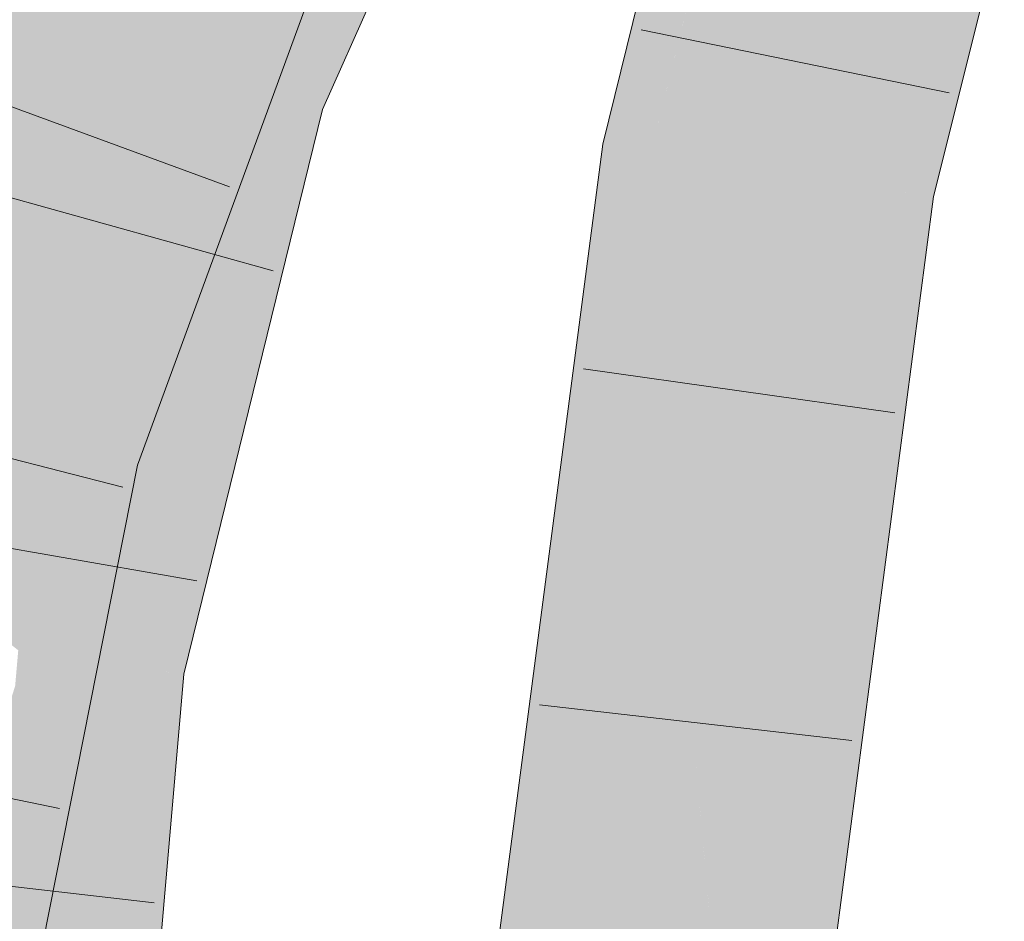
# Model space of a CAD drawing. Extents: x -620 to 300, y 62 to 1107.
# Tile 184 of 256: x 181.484 to 182.22, y 796.833 to 797.506. Entities that reach past the tile are written whole.
import ezdxf

# ---------------------------------------------------------------- set-up
doc = ezdxf.new("R2010")
doc.units = 0
doc.layers.get('0').update_dxf_attribs({"lineweight": 35})
for name, color, linetype, lineweight, true_color in [('E_Leerrohr 25-A06G9GDD8I', 7, 'Continuous', 9, 0xff8000), ('E_Leerrohr 25-Shading', 7, 'Continuous', 9, 0xff8000), ('E_Leerrohr 32-A06G9GDI8I', 7, 'Continuous', 9, 0x00b300), ('E_Leerrohr 32-Shading', 7, 'Continuous', 9, 0x00b300)]:
    doc.layers.add(name, color=color, linetype=linetype, lineweight=lineweight, true_color=true_color)

# ---------------------------------------------------------------- blocks, each defined once
blk = doc.blocks.new('Shading-A06G9G198I', base_point=(260.31564, 751.15619))
at = {"layer": 'E_Leerrohr 25-Shading', "color": 43, "true_color": 0xd7ab7f}
for points in [[(181.97971, 797.65564), (181.91985, 797.41339), (181.95924, 797.42072), (181.95601, 797.40765)], [(181.97971, 797.65564), (181.95924, 797.42072), (181.99904, 797.65002)], [(182.0051, 797.64825), (181.96527, 797.45551), (181.98149, 797.51062), (181.95924, 797.42072)], [(181.99904, 797.65002), (181.96527, 797.45551), (182.0051, 797.64825)], [(182.19312, 797.56891), (182.18462, 797.59607), (182.15918, 797.37561), (182.13063, 797.38007)], [(182.20557, 797.52911), (182.19312, 797.56891), (182.16679, 797.37439), (182.15918, 797.37561)], [(181.81805, 796.63593), (181.85455, 796.63306), (181.91985, 797.41339), (181.95601, 797.40765)], [(182.03079, 796.61926), (182.0569, 796.79077), (182.13063, 797.38007)], [(182.13063, 797.38007), (182.0569, 796.79077), (182.12433, 797.23364)], [(182.14626, 797.37762), (182.13063, 797.38007), (182.12433, 797.23364)], [(182.1174, 797.07281), (182.14626, 797.37762), (182.12433, 797.23364)], [(182.1174, 797.07281), (182.14893, 797.26483), (182.14626, 797.37762), (182.15918, 797.37561)], [(182.16679, 797.37439), (182.15918, 797.37561), (182.14056, 797.17462)], [(182.11452, 797.00574), (182.14056, 797.17462), (182.1174, 797.07281), (182.14893, 797.26483)], [(182.0569, 796.79077), (182.1174, 797.07281), (182.12433, 797.23364)], [(182.14056, 797.17462), (182.11452, 797.00574), (182.13319, 797.11841)], [(182.11452, 797.00574), (182.11263, 796.96179), (182.13319, 797.11841)], [(182.0569, 796.79077), (182.0354, 796.6189), (182.1174, 797.07281), (182.07353, 796.8053)], [(182.07353, 796.8053), (182.11452, 797.00574), (182.1174, 797.07281)], [(182.09229, 796.87146), (182.11452, 797.00574), (182.06319, 796.74225), (182.07353, 796.8053)], [(182.11263, 796.96179), (182.11452, 797.00574), (182.09229, 796.87146)], [(182.11263, 796.96179), (182.06319, 796.74225), (182.06729, 796.61639), (182.04285, 796.61829)]]:
    blk.add_solid(points, dxfattribs=at)
at = {"layer": 'E_Leerrohr 25-Shading', "color": 31, "true_color": 0xfabd7f}
for points in [[(181.95601, 797.40765), (182.04332, 797.39386), (182.01486, 797.64539), (182.09975, 797.62073)], [(182.09975, 797.62073), (182.04332, 797.39386), (182.18462, 797.59607), (182.1093, 797.38348)], [(182.1093, 797.38348), (182.13063, 797.38007), (182.18462, 797.59607)], [(181.85455, 796.63306), (181.94267, 796.62616), (181.95601, 797.40765), (182.04332, 797.39386)], [(182.04022, 797.20203), (182.04332, 797.39386), (182.00659, 797.11371)], [(182.1093, 797.38348), (182.04332, 797.39386), (182.04022, 797.20203)], [(182.03079, 796.61926), (182.13063, 797.38007), (182.03764, 797.0434), (182.13054, 797.38013)], [(182.13054, 797.38013), (182.1093, 797.38348), (182.03764, 797.0434), (182.04022, 797.20203)], [(181.98763, 796.96912), (182.04022, 797.20203), (182.00659, 797.11371)], [(181.98763, 796.96912), (181.99675, 796.89514), (182.04022, 797.20203), (182.03764, 797.0434)], [(181.99675, 796.89514), (182.03079, 796.61926), (182.03764, 797.0434)], [(181.98763, 796.96912), (181.94267, 796.62616), (182.01959, 796.62012)], [(181.99675, 796.89514), (181.98763, 796.96912), (181.995, 796.88873)], [(182.01959, 796.62012), (182.03079, 796.61926), (181.995, 796.88873), (181.99675, 796.89514)]]:
    blk.add_solid(points, dxfattribs=at)
at = {"layer": 'E_Leerrohr 32-Shading', "color": 83, "true_color": 0x7fd57f}
for points in [[(181.83655, 797.81366), (181.67714, 797.67096), (181.65433, 797.45825), (181.59209, 797.47919)], [(181.83655, 797.81366), (181.65433, 797.45825), (181.73825, 797.5918)], [(181.67714, 797.67096), (181.66167, 797.6828), (181.59209, 797.47919)], [(181.65891, 797.67474), (181.50833, 797.50739), (181.5645, 797.48846)], [(181.59209, 797.47919), (181.65891, 797.67474), (181.5645, 797.48846)], [(181.51749, 797.64178), (181.36568, 797.22717), (181.54337, 797.62982), (181.44951, 797.20544)], [(181.44951, 797.20544), (181.45123, 797.20502), (181.54337, 797.62982), (181.59772, 797.60474)], [(181.45273, 797.20459), (181.59772, 797.60474), (181.45123, 797.20502)], [(181.45273, 797.20459), (181.52312, 797.31805), (181.59772, 797.60474), (181.60515, 797.5871)], [(181.65433, 797.45825), (181.67586, 797.45099), (181.73825, 797.5918)], [(181.60515, 797.5871), (181.57414, 797.48535), (181.61031, 797.57477)], [(181.63943, 797.50549), (181.67793, 797.56757), (181.61031, 797.57477), (181.61429, 797.58466)], [(181.57414, 797.48535), (181.52312, 797.31805), (181.61031, 797.57477), (181.63943, 797.50549)], [(181.63943, 797.50549), (181.64784, 797.48553), (181.67793, 797.56757)], [(181.59209, 797.47919), (181.50833, 797.50739), (181.47701, 797.22943), (181.44429, 797.24628)], [(181.49348, 797.22095), (181.64784, 797.48553), (181.5231, 797.31799), (181.63943, 797.50549)], [(181.64784, 797.48553), (181.57393, 797.35883), (181.59938, 797.35345)], [(181.59209, 797.47919), (181.47701, 797.22943), (181.5788, 797.42505)], [(181.59209, 797.47919), (181.52477, 797.2049), (181.65433, 797.45825)], [(181.52477, 797.2049), (181.67586, 797.45099), (181.65433, 797.45825)], [(181.67586, 797.45099), (181.52477, 797.2049), (181.55728, 797.02472), (181.48317, 797.03546)], [(181.67586, 797.45099), (181.55728, 797.02472), (181.59088, 797.1051)], [(181.47701, 797.22943), (181.52477, 797.2049), (181.5788, 797.42505)], [(181.59938, 797.35345), (181.57393, 797.35883), (181.48589, 797.19604), (181.4935, 797.22101)], [(181.59938, 797.35345), (181.48589, 797.19604), (181.53679, 797.1828)], [(181.47984, 797.19757), (181.49348, 797.22095), (181.45273, 797.20459), (181.5231, 797.31799)], [(181.40735, 797.09564), (181.51225, 797.2113), (181.47701, 797.22949)], [(181.4935, 797.22101), (181.47984, 797.19757), (181.48589, 797.19604)], [(181.40735, 797.09564), (181.47215, 797.04419), (181.51225, 797.2113), (181.49585, 797.11218)], [(181.52477, 797.2049), (181.51225, 797.2113), (181.48317, 797.03546)], [(181.48589, 797.19604), (181.47984, 797.19757), (181.46277, 797.12067), (181.47113, 797.17957)], [(181.48589, 797.19604), (181.46277, 797.12067), (181.47066, 797.12726)], [(181.53679, 797.1828), (181.48589, 797.19604), (181.47066, 797.12726)], [(181.40759, 796.73193), (181.48843, 796.93842), (181.42, 796.8194), (181.53679, 797.1828)], [(181.53676, 797.1828), (181.47066, 797.12726), (181.43626, 796.93396), (181.45132, 797.03998)], [(181.47215, 797.04419), (181.48317, 797.03546), (181.49585, 797.11218)], [(181.55728, 797.02472), (181.57065, 797.02277), (181.59088, 797.1051)], [(181.48317, 797.03546), (181.45541, 796.71625), (181.55728, 797.02472)], [(181.57065, 797.02277), (181.45541, 796.71625), (181.43748, 796.26398), (181.41612, 796.26447)], [(181.57065, 797.02277), (181.43748, 796.26398), (181.53807, 796.64832)], [(181.45541, 796.71625), (181.57065, 797.02277), (181.55728, 797.02472)], [(181.48843, 796.93842), (181.47881, 796.91382), (181.48349, 796.91345)]]:
    blk.add_solid(points, dxfattribs=at)
at = {"layer": 'E_Leerrohr 32-Shading', "color": 83, "true_color": 0x7fbd7f}
for points in [[(181.80464, 797.66687), (181.84683, 797.76178), (181.70927, 797.48499), (181.81558, 797.71289)], [(181.67586, 797.45099), (181.70921, 797.48486), (181.76427, 797.63257), (181.81558, 797.71289)], [(181.8176, 797.69159), (181.70445, 797.44135), (181.75247, 797.534), (181.71056, 797.43933)], [(181.80464, 797.66687), (181.70445, 797.44135), (181.8176, 797.69159)], [(181.70445, 797.44135), (181.80464, 797.66687), (181.69102, 797.44586), (181.70927, 797.48499)], [(181.48425, 797.65717), (181.46136, 797.59467), (181.36568, 797.22717), (181.35631, 797.22961)], [(181.48425, 797.65717), (181.36568, 797.22717), (181.51749, 797.64178)], [(181.67586, 797.45099), (181.76427, 797.63257), (181.73825, 797.5918)], [(181.67796, 797.56769), (181.64784, 797.48553), (181.68202, 797.5658)], [(181.68909, 797.5625), (181.68202, 797.5658), (181.66283, 797.50134), (181.64784, 797.48553)], [(181.70036, 797.55731), (181.68909, 797.5625), (181.689, 797.52893), (181.66283, 797.50134)], [(181.62347, 797.34839), (181.70108, 797.52472), (181.689, 797.52893), (181.7112, 797.55231)], [(181.54919, 797.17963), (181.689, 797.52893), (181.59938, 797.35345), (181.66283, 797.50134)], [(181.62347, 797.34839), (181.689, 797.52893), (181.61728, 797.34973)], [(181.47363, 797.5191), (181.44429, 797.24628), (181.48494, 797.51526)], [(181.62585, 797.3479), (181.67441, 797.45441), (181.62347, 797.34839), (181.70108, 797.52472)], [(181.67886, 797.46423), (181.70108, 797.52472), (181.67447, 797.45459)], [(181.44429, 797.24628), (181.50833, 797.50739), (181.48494, 797.51526)], [(181.66283, 797.50134), (181.64784, 797.48553), (181.59938, 797.35345)], [(181.70921, 797.48486), (181.67586, 797.45099), (181.6891, 797.44653)], [(181.69102, 797.44586), (181.70921, 797.48486), (181.6891, 797.44653)], [(181.56831, 797.17462), (181.57222, 797.17365), (181.67447, 797.45459), (181.67886, 797.46423)], [(181.56831, 797.17462), (181.67441, 797.45441), (181.54919, 797.17963), (181.55103, 797.18378)], [(181.6891, 797.44653), (181.67586, 797.45099), (181.64804, 797.29962), (181.59088, 797.1051)], [(181.70445, 797.44135), (181.69102, 797.44586), (181.60358, 797.14056), (181.64789, 797.29913)], [(181.69102, 797.44586), (181.6891, 797.44653), (181.64804, 797.29962)], [(181.68311, 797.32764), (181.71056, 797.43933), (181.58887, 797.02014), (181.68205, 797.35974)], [(181.70445, 797.44135), (181.60358, 797.14056), (181.68205, 797.35974)], [(181.68205, 797.35974), (181.71056, 797.43933), (181.70445, 797.44135)], [(181.58887, 797.02014), (181.68205, 797.35974), (181.57065, 797.02277), (181.60358, 797.14056)], [(181.54919, 797.17963), (181.59938, 797.35345), (181.53679, 797.1828)], [(181.54919, 797.17963), (181.62347, 797.34839), (181.61728, 797.34973)], [(181.55103, 797.18378), (181.62585, 797.3479), (181.62347, 797.34839)], [(181.68311, 797.32764), (181.58887, 797.02014), (181.60301, 797.01807)], [(181.60689, 797.01752), (181.68311, 797.32764), (181.60301, 797.01807)], [(181.64789, 797.29913), (181.59088, 797.1051), (181.60358, 797.14056)], [(181.53679, 797.1828), (181.48843, 796.93842), (181.54919, 797.17963)], [(181.56831, 797.17462), (181.54919, 797.17963), (181.49239, 796.94952), (181.5462, 797.16779)], [(181.56831, 797.17462), (181.49239, 796.94952), (181.56026, 797.14001)], [(181.5202, 796.91071), (181.57222, 797.17365), (181.5071, 796.9118), (181.56026, 797.14001)], [(181.56026, 797.14001), (181.57222, 797.17365), (181.56831, 797.17462)], [(181.5462, 797.16779), (181.48843, 796.93842), (181.49239, 796.94952)], [(181.41049, 796.49701), (181.56026, 797.14001), (181.48349, 796.91345), (181.49239, 796.94952)], [(181.60358, 797.14056), (181.59088, 797.1051), (181.57065, 797.02277)], [(181.57065, 797.02277), (181.53807, 796.64832), (181.58887, 797.02014)], [(181.5892, 797.02008), (181.58887, 797.02014), (181.56198, 796.77661), (181.53807, 796.64832)], [(181.60301, 797.01807), (181.5892, 797.02008), (181.5955, 796.95648), (181.56198, 796.77661)], [(181.5955, 796.95648), (181.60689, 797.01752), (181.60301, 797.01807)], [(181.58911, 796.81323), (181.60689, 797.01752), (181.51083, 796.26221), (181.5955, 796.95648)], [(181.51083, 796.26221), (181.5955, 796.95648), (181.50449, 796.26239), (181.56198, 796.77661)], [(181.49239, 796.94952), (181.48843, 796.93842), (181.48349, 796.91345)], [(181.41049, 796.49701), (181.48766, 796.74628), (181.5071, 796.9118), (181.5202, 796.91071)]]:
    blk.add_solid(points, dxfattribs=at)
blk = doc.blocks.new('Referenz-A06G9GDJ8I')
at = {"layer": 'E_Leerrohr 25-A06G9GDD8I', "linetype": 'Continuous', "ltscale": 0.13}
for p, q in [((181.91985, 797.41338), (181.97971, 797.65563)), ((182.16679, 797.37438), (182.21978, 797.58586)), ((182.17871, 797.45184), (181.94848, 797.49897)), ((181.81806, 796.6359), (181.91985, 797.41338)), ((182.06729, 796.61638), (182.16679, 797.37438)), ((182.1381, 797.21292), (181.90539, 797.24567)), ((182.10598, 796.968), (181.87252, 796.99484))]:
    blk.add_line(p, q, dxfattribs=at)
at = {"layer": 'E_Leerrohr 32-A06G9GDI8I', "linetype": 'Continuous', "ltscale": 0.13}
for p, q in [((181.71055, 797.43931), (181.86813, 797.79517)), ((181.57223, 797.17362), (181.7112, 797.5523)), ((181.6411, 797.38162), (181.42043, 797.46242)), ((181.60688, 797.01753), (181.71055, 797.43931)), ((181.67365, 797.31881), (181.44731, 797.38203)), ((181.5614, 797.15738), (181.33373, 797.21561)), ((181.43764, 796.4935), (181.57223, 797.17362)), ((181.61663, 797.08737), (181.38515, 797.12787)), ((181.54109, 796.26151), (181.60688, 797.01753)), ((181.51408, 796.91722), (181.28405, 796.96527)), ((181.58466, 796.84676), (181.35125, 796.87409))]:
    blk.add_line(p, q, dxfattribs=at)

msp = doc.modelspace()

# ---------------------------------------------------------------- block references
at = {"color": 8, "lineweight": 25, "ltscale": 0.25, "true_color": 0x808080}
msp.add_blockref('Referenz-A06G9GDJ8I', (0, 0), dxfattribs=at)
msp.add_blockref('Shading-A06G9G198I', (260.31564, 751.15619))

doc.saveas('drawing.dxf')
